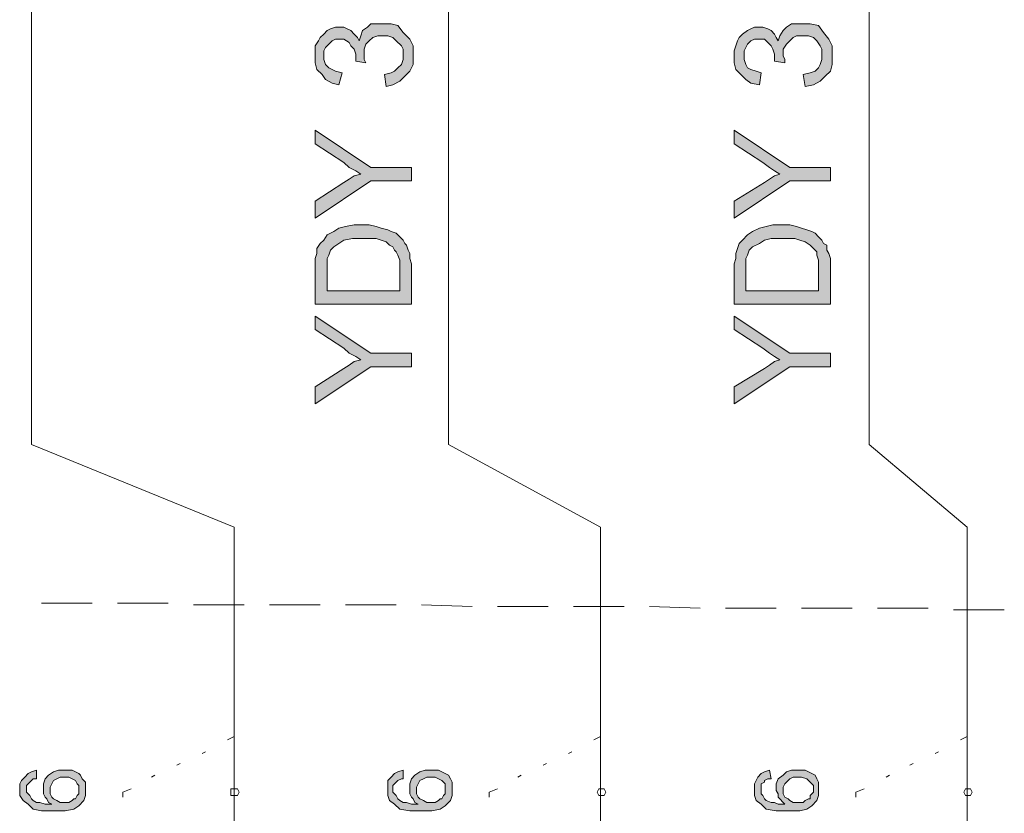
# Model space of a CAD drawing. Header units: millimetres. Extents: x 74583 to 75292, y 11361 to 11727.
# Tile 66 of 85: x 75211.84 to 75218.01, y 11688.72 to 11693.7. Entities that reach past the tile are written whole.
import ezdxf

# ---------------------------------------------------------------- set-up
doc = ezdxf.new("R2010")
doc.units = ezdxf.units.MM
doc.layers.add('C00-00-00', color=7, linetype='Continuous')

msp = doc.modelspace()

# ---------------------------------------------------------------- hatches: boundary and pattern name
at = {"layer": 'C00-00-00'}
h = msp.add_hatch(color=256, dxfattribs=at)
h.dxf.hatch_style = 2
h.paths.add_polyline_path([(75214.1347, 11693.2795), (75214.1241, 11693.3535), (75214.1665, 11693.3641), (75214.1876, 11693.3747), (75214.2088, 11693.3959), (75214.23, 11693.417), (75214.2406, 11693.4488), (75214.2406, 11693.5123), (75214.23, 11693.5335), (75214.1982, 11693.5652), (75214.1771, 11693.5864), (75214.1453, 11693.597), (75214.0818, 11693.597), (75214.0501, 11693.5864), (75214.0289, 11693.5652), (75214.0077, 11693.544), (75213.9971, 11693.5123), (75213.9971, 11693.4488), (75214.0077, 11693.4276), (75213.9442, 11693.4382), (75213.9442, 11693.4805), (75213.9336, 11693.5123), (75213.9125, 11693.5335), (75213.9019, 11693.5546), (75213.8701, 11693.5758), (75213.8172, 11693.5758), (75213.7961, 11693.5652), (75213.7749, 11693.544), (75213.7537, 11693.5229), (75213.7431, 11693.5017), (75213.7431, 11693.4488), (75213.7537, 11693.417), (75213.7749, 11693.3959), (75213.7961, 11693.3853), (75213.8172, 11693.3747), (75213.8596, 11693.3641), (75213.8384, 11693.29), (75213.7961, 11693.3006), (75213.7537, 11693.3218), (75213.7326, 11693.3535), (75213.7008, 11693.3853), (75213.6902, 11693.4276), (75213.6902, 11693.5335), (75213.7114, 11693.5652), (75213.722, 11693.5864), (75213.7431, 11693.6075), (75213.7643, 11693.6287), (75213.7855, 11693.6393), (75213.8172, 11693.6499), (75213.8701, 11693.6499), (75213.8913, 11693.6393), (75213.9125, 11693.6287), (75213.9336, 11693.6075), (75213.9548, 11693.5864), (75213.9654, 11693.5652), (75213.976, 11693.597), (75213.9866, 11693.6287), (75214.0183, 11693.6499), (75214.0395, 11693.671), (75214.1665, 11693.671), (75214.2088, 11693.6605), (75214.2406, 11693.6181), (75214.2829, 11693.5758), (75214.3041, 11693.5335), (75214.3041, 11693.417), (75214.2829, 11693.3747), (75214.2511, 11693.343), (75214.2194, 11693.3112), (75214.1771, 11693.29)])
h = msp.add_hatch(color=256, dxfattribs=at)
h.dxf.hatch_style = 2
h.paths.add_polyline_path([(75216.7594, 11693.2795), (75216.7488, 11693.3535), (75216.7911, 11693.3641), (75216.8229, 11693.3747), (75216.8441, 11693.3959), (75216.8546, 11693.417), (75216.8652, 11693.4488), (75216.8652, 11693.5123), (75216.8546, 11693.5335), (75216.8335, 11693.5652), (75216.8123, 11693.5864), (75216.7806, 11693.597), (75216.7065, 11693.597), (75216.6853, 11693.5864), (75216.6641, 11693.5652), (75216.643, 11693.544), (75216.6218, 11693.5123), (75216.6218, 11693.47), (75216.6324, 11693.4488), (75216.6324, 11693.4276), (75216.5689, 11693.4382), (75216.5689, 11693.4805), (75216.5583, 11693.5123), (75216.5477, 11693.5335), (75216.5266, 11693.5546), (75216.5054, 11693.5758), (75216.4419, 11693.5758), (75216.4207, 11693.5652), (75216.3996, 11693.544), (75216.389, 11693.5229), (75216.3784, 11693.5017), (75216.3784, 11693.4488), (75216.389, 11693.417), (75216.3996, 11693.3959), (75216.4207, 11693.3853), (75216.4525, 11693.3747), (75216.4842, 11693.3641), (75216.4736, 11693.29), (75216.4207, 11693.3006), (75216.389, 11693.3218), (75216.3572, 11693.3535), (75216.3255, 11693.3853), (75216.3149, 11693.4276), (75216.3149, 11693.5017), (75216.3255, 11693.5335), (75216.3361, 11693.5652), (75216.3466, 11693.5864), (75216.3678, 11693.6075), (75216.3996, 11693.6287), (75216.4207, 11693.6393), (75216.4419, 11693.6499), (75216.4948, 11693.6499), (75216.5266, 11693.6393), (75216.5477, 11693.6287), (75216.5689, 11693.6075), (75216.5795, 11693.5864), (75216.5901, 11693.5652), (75216.6006, 11693.597), (75216.6218, 11693.6287), (75216.643, 11693.6499), (75216.6747, 11693.671), (75216.7911, 11693.671), (75216.8441, 11693.6605), (75216.8758, 11693.6181), (75216.9076, 11693.5758), (75216.9287, 11693.5335), (75216.9287, 11693.417), (75216.9181, 11693.3747), (75216.8864, 11693.343), (75216.8546, 11693.3112), (75216.8123, 11693.29)])
h = msp.add_hatch(color=256, dxfattribs=at)
h.dxf.hatch_style = 2
h.paths.add_polyline_path([(75214.2935, 11692.6868), (75214.0395, 11692.6868), (75213.6902, 11692.454), (75213.6902, 11692.5598), (75213.8701, 11692.6762), (75213.9019, 11692.6974), (75213.9336, 11692.7185), (75213.976, 11692.7291), (75213.9442, 11692.7503), (75213.9019, 11692.7715), (75213.8701, 11692.8032), (75213.6902, 11692.9196), (75213.6902, 11693.0043), (75214.0395, 11692.7715), (75214.2935, 11692.7715)])
h = msp.add_hatch(color=256, dxfattribs=at)
h.dxf.hatch_style = 2
h.paths.add_polyline_path([(75216.9181, 11692.6868), (75216.6641, 11692.6868), (75216.3149, 11692.454), (75216.3149, 11692.5598), (75216.5054, 11692.6762), (75216.5371, 11692.6974), (75216.5689, 11692.7185), (75216.6006, 11692.7291), (75216.5689, 11692.7503), (75216.5371, 11692.7715), (75216.4948, 11692.8032), (75216.3149, 11692.9196), (75216.3149, 11693.0043), (75216.6641, 11692.7715), (75216.9181, 11692.7715)])
h = msp.add_hatch(color=256, dxfattribs=at)
h.paths.add_polyline_path([(75214.2935, 11691.9142), (75213.6902, 11691.9142), (75213.6902, 11692.2), (75213.7008, 11692.2317), (75213.7008, 11692.2635), (75213.722, 11692.2952), (75213.7431, 11692.3164), (75213.7643, 11692.3481), (75213.8066, 11692.3693), (75213.8384, 11692.3905), (75213.8807, 11692.401), (75213.9336, 11692.4116), (75214.0289, 11692.4116), (75214.0712, 11692.401), (75214.103, 11692.3905), (75214.1453, 11692.3799), (75214.1665, 11692.3693), (75214.1982, 11692.3587), (75214.2194, 11692.3375), (75214.2406, 11692.3164), (75214.2511, 11692.2952), (75214.2617, 11692.2846), (75214.2723, 11692.2529), (75214.2829, 11692.2317), (75214.2829, 11692.2), (75214.2935, 11692.1682)])
h.paths.add_polyline_path([(75214.2194, 11691.9989), (75214.2194, 11692.1894), (75214.2088, 11692.2211), (75214.1982, 11692.2423), (75214.1876, 11692.2529), (75214.1771, 11692.274), (75214.1559, 11692.2846), (75214.1347, 11692.3058), (75214.103, 11692.3164), (75214.0712, 11692.327), (75213.9231, 11692.327), (75213.8701, 11692.3164), (75213.8384, 11692.2952), (75213.8066, 11692.274), (75213.7855, 11692.2529), (75213.7749, 11692.2211), (75213.7643, 11692.2), (75213.7643, 11691.9989)])
h = msp.add_hatch(color=256, dxfattribs=at)
h.paths.add_polyline_path([(75216.9181, 11691.9142), (75216.3149, 11691.9142), (75216.3149, 11692.1682), (75216.3255, 11692.2), (75216.3255, 11692.2317), (75216.3361, 11692.2635), (75216.3466, 11692.2952), (75216.3678, 11692.3164), (75216.3996, 11692.3481), (75216.4313, 11692.3693), (75216.4736, 11692.3905), (75216.516, 11692.401), (75216.5583, 11692.4116), (75216.6641, 11692.4116), (75216.7065, 11692.401), (75216.7382, 11692.3905), (75216.77, 11692.3799), (75216.8017, 11692.3693), (75216.8229, 11692.3587), (75216.8441, 11692.3375), (75216.8652, 11692.3164), (75216.8758, 11692.2952), (75216.897, 11692.2846), (75216.897, 11692.2529), (75216.9076, 11692.2317), (75216.9181, 11692.2)])
h.paths.add_polyline_path([(75216.8441, 11691.9989), (75216.8441, 11692.1894), (75216.8335, 11692.2211), (75216.8335, 11692.2423), (75216.8229, 11692.2529), (75216.8017, 11692.274), (75216.7911, 11692.2846), (75216.7594, 11692.3058), (75216.7276, 11692.3164), (75216.6959, 11692.327), (75216.5477, 11692.327), (75216.5054, 11692.3164), (75216.4736, 11692.2952), (75216.4313, 11692.274), (75216.4101, 11692.2529), (75216.3996, 11692.2211), (75216.389, 11692.2), (75216.389, 11691.9989)])
h = msp.add_hatch(color=256, dxfattribs=at)
h.dxf.hatch_style = 2
h.paths.add_polyline_path([(75214.2935, 11691.5226), (75214.0395, 11691.5226), (75213.6902, 11691.2898), (75213.6902, 11691.3956), (75213.8701, 11691.512), (75213.9019, 11691.5332), (75213.9336, 11691.5544), (75213.976, 11691.565), (75213.9442, 11691.5861), (75213.9019, 11691.6073), (75213.8701, 11691.639), (75213.6902, 11691.7555), (75213.6902, 11691.8401), (75214.0395, 11691.6073), (75214.2935, 11691.6073)])
h = msp.add_hatch(color=256, dxfattribs=at)
h.dxf.hatch_style = 2
h.paths.add_polyline_path([(75216.9181, 11691.5226), (75216.6641, 11691.5226), (75216.3149, 11691.2898), (75216.3149, 11691.3956), (75216.5054, 11691.512), (75216.5371, 11691.5332), (75216.5689, 11691.5544), (75216.6006, 11691.565), (75216.5689, 11691.5861), (75216.5371, 11691.6073), (75216.4948, 11691.639), (75216.3149, 11691.7555), (75216.3149, 11691.8401), (75216.6641, 11691.6073), (75216.9181, 11691.6073)])
h = msp.add_hatch(color=256, dxfattribs=at)
h.paths.add_polyline_path([(75211.944, 11688.9932), (75211.944, 11688.9403), (75211.9228, 11688.9403), (75211.9122, 11688.9297), (75211.9016, 11688.9191), (75211.8911, 11688.9085), (75211.8805, 11688.898), (75211.8805, 11688.8556), (75211.8911, 11688.845), (75211.9016, 11688.8345), (75211.9122, 11688.8133), (75211.9228, 11688.8027), (75211.944, 11688.7921), (75211.9651, 11688.7921), (75211.9969, 11688.7815), (75212.0392, 11688.7815), (75212.0181, 11688.7921), (75212.0075, 11688.8133), (75211.9969, 11688.8239), (75211.9863, 11688.845), (75211.9863, 11688.9085), (75211.9969, 11688.9403), (75212.0181, 11688.9615), (75212.0498, 11688.9826), (75212.0816, 11688.9932), (75212.1662, 11688.9932), (75212.1874, 11688.9826), (75212.2086, 11688.972), (75212.2191, 11688.9615), (75212.2297, 11688.9403), (75212.2509, 11688.9191), (75212.2509, 11688.8345), (75212.2403, 11688.8027), (75212.2086, 11688.771), (75212.1768, 11688.7498), (75212.1239, 11688.7392), (75211.9757, 11688.7392), (75211.9228, 11688.7498), (75211.8911, 11688.7815), (75211.8593, 11688.8027), (75211.8381, 11688.8345), (75211.8381, 11688.9085), (75211.8487, 11688.9297), (75211.8699, 11688.9509), (75211.8911, 11688.972), (75211.9122, 11688.9826)])
h.paths.add_polyline_path([(75212.1133, 11688.7921), (75212.1451, 11688.7921), (75212.1662, 11688.8027), (75212.1768, 11688.8133), (75212.1874, 11688.8133), (75212.198, 11688.8345), (75212.2086, 11688.845), (75212.2086, 11688.898), (75212.198, 11688.9085), (75212.1874, 11688.9297), (75212.1662, 11688.9403), (75212.1451, 11688.9509), (75212.0921, 11688.9509), (75212.071, 11688.9403), (75212.0498, 11688.9297), (75212.0392, 11688.9085), (75212.0286, 11688.8874), (75212.0286, 11688.845), (75212.0392, 11688.8239), (75212.0498, 11688.8133), (75212.071, 11688.8027), (75212.0921, 11688.7921)])
h = msp.add_hatch(color=256, dxfattribs=at)
h.paths.add_polyline_path([(75214.2406, 11688.9932), (75214.2406, 11688.9403), (75214.23, 11688.9403), (75214.2088, 11688.9297), (75214.1982, 11688.9191), (75214.1876, 11688.9085), (75214.1771, 11688.898), (75214.1771, 11688.8556), (75214.1876, 11688.845), (75214.1982, 11688.8345), (75214.2088, 11688.8133), (75214.2194, 11688.8027), (75214.2406, 11688.7921), (75214.2617, 11688.7921), (75214.2935, 11688.7815), (75214.3358, 11688.7815), (75214.3146, 11688.7921), (75214.3041, 11688.8133), (75214.2935, 11688.8239), (75214.2829, 11688.845), (75214.2829, 11688.9085), (75214.2935, 11688.9403), (75214.3146, 11688.9615), (75214.3464, 11688.9826), (75214.3781, 11688.9932), (75214.4628, 11688.9932), (75214.484, 11688.9826), (75214.5051, 11688.972), (75214.5263, 11688.9615), (75214.5369, 11688.9403), (75214.5475, 11688.9191), (75214.5475, 11688.8345), (75214.5369, 11688.8027), (75214.5051, 11688.771), (75214.4734, 11688.7498), (75214.4205, 11688.7392), (75214.2829, 11688.7392), (75214.2194, 11688.7498), (75214.1876, 11688.7815), (75214.1559, 11688.8027), (75214.1453, 11688.8345), (75214.1453, 11688.9297), (75214.1665, 11688.9509), (75214.1876, 11688.972), (75214.2088, 11688.9826)])
h.paths.add_polyline_path([(75214.4099, 11688.7921), (75214.4416, 11688.7921), (75214.4628, 11688.8027), (75214.4734, 11688.8133), (75214.484, 11688.8133), (75214.4946, 11688.8345), (75214.5051, 11688.845), (75214.5051, 11688.9085), (75214.484, 11688.9297), (75214.4628, 11688.9403), (75214.4416, 11688.9509), (75214.3887, 11688.9509), (75214.3676, 11688.9403), (75214.3464, 11688.9297), (75214.3358, 11688.9085), (75214.3252, 11688.8874), (75214.3252, 11688.845), (75214.3358, 11688.8239), (75214.3464, 11688.8133), (75214.3676, 11688.8027), (75214.3887, 11688.7921)])
h = msp.add_hatch(color=256, dxfattribs=at)
h.paths.add_polyline_path([(75216.5371, 11688.9932), (75216.5477, 11688.9403), (75216.5266, 11688.9403), (75216.5054, 11688.9297), (75216.5054, 11688.9191), (75216.4842, 11688.9085), (75216.4842, 11688.845), (75216.4948, 11688.8345), (75216.5054, 11688.8133), (75216.516, 11688.8027), (75216.5477, 11688.7921), (75216.5689, 11688.7921), (75216.5901, 11688.7815), (75216.6324, 11688.7815), (75216.6218, 11688.7921), (75216.6006, 11688.8133), (75216.5901, 11688.8239), (75216.5901, 11688.845), (75216.5795, 11688.8662), (75216.5795, 11688.9085), (75216.5901, 11688.9403), (75216.6218, 11688.9615), (75216.643, 11688.9826), (75216.6747, 11688.9932), (75216.7594, 11688.9932), (75216.7806, 11688.9826), (75216.8017, 11688.972), (75216.8229, 11688.9615), (75216.8335, 11688.9403), (75216.8441, 11688.9191), (75216.8441, 11688.8345), (75216.8335, 11688.8027), (75216.8017, 11688.771), (75216.77, 11688.7498), (75216.7276, 11688.7392), (75216.5795, 11688.7392), (75216.516, 11688.7498), (75216.4842, 11688.7815), (75216.4525, 11688.8027), (75216.4419, 11688.8345), (75216.4419, 11688.9085), (75216.4525, 11688.9297), (75216.4631, 11688.9509), (75216.4842, 11688.972), (75216.5054, 11688.9826)])
h.paths.add_polyline_path([(75216.7065, 11688.7921), (75216.7488, 11688.7921), (75216.7594, 11688.8027), (75216.7806, 11688.8133), (75216.7911, 11688.8133), (75216.7911, 11688.8345), (75216.8017, 11688.845), (75216.8123, 11688.8556), (75216.8123, 11688.898), (75216.8017, 11688.9085), (75216.7806, 11688.9297), (75216.77, 11688.9403), (75216.7382, 11688.9509), (75216.6853, 11688.9509), (75216.6641, 11688.9403), (75216.6536, 11688.9297), (75216.6324, 11688.9085), (75216.6218, 11688.8874), (75216.6218, 11688.845), (75216.6324, 11688.8239), (75216.6536, 11688.8133), (75216.6641, 11688.8027), (75216.6853, 11688.7921)])

# ---------------------------------------------------------------- linework, layer by layer
at = {"layer": 'C00-00-00', "lineweight": 0}
for points in [[(75211.9122, 11691.0358), (75211.9122, 11697.4493)], [(75214.5263, 11691.0358), (75214.5263, 11697.4599)], [(75217.1616, 11691.0358), (75217.1616, 11697.4599)], [(75213.1822, 11690.5172), (75211.9122, 11691.0358)], [(75215.4788, 11690.5172), (75214.5263, 11691.0358)], [(75217.7754, 11690.5172), (75217.1616, 11691.0358)], [(75213.1822, 11689.2049), (75213.1822, 11690.5172)], [(75213.1822, 11689.2049), (75213.1822, 11690.5172)], [(75215.4788, 11689.2049), (75215.4788, 11690.5172)], [(75215.4788, 11689.2049), (75215.4788, 11690.5172)], [(75217.7754, 11689.2049), (75217.7754, 11690.5172)], [(75217.7754, 11689.2049), (75217.7754, 11690.5172)], [(75211.9757, 11690.041), (75212.2932, 11690.041)], [(75212.452, 11690.041), (75212.7695, 11690.041)], [(75212.9282, 11690.0304), (75213.2457, 11690.0304)], [(75213.4045, 11690.0304), (75213.722, 11690.0304)], [(75213.8807, 11690.0304), (75214.1982, 11690.0304)], [(75214.357, 11690.0304), (75214.6745, 11690.0198)], [(75214.8332, 11690.0198), (75215.1507, 11690.0198)], [(75215.3095, 11690.0198), (75215.627, 11690.0198)], [(75215.7857, 11690.0198), (75216.1032, 11690.0092)], [(75216.262, 11690.0092), (75216.5795, 11690.0092)], [(75216.7382, 11690.0092), (75217.0557, 11690.0092)], [(75217.2145, 11690.0092), (75217.532, 11690.0092)], [(75217.6907, 11689.9986), (75218.0082, 11689.9986)], [(75213.1399, 11689.1837), (75213.1822, 11689.2049)], [(75213.1822, 11688.8556), (75213.1822, 11689.2049)], [(75213.1822, 11688.8556), (75213.1822, 11689.2049)], [(75215.4365, 11689.1837), (75215.4788, 11689.2049)], [(75215.4788, 11688.8556), (75215.4788, 11689.2049)], [(75215.4788, 11688.8556), (75215.4788, 11689.2049)], [(75217.7331, 11689.1837), (75217.7754, 11689.2049)], [(75217.7754, 11688.8556), (75217.7754, 11689.2049)], [(75217.7754, 11688.8556), (75217.7754, 11689.2049)], [(75212.9811, 11689.099), (75213.0023, 11689.1096)], [(75215.2777, 11689.099), (75215.2989, 11689.1096)], [(75217.5743, 11689.099), (75217.5955, 11689.1096)], [(75212.8224, 11689.025), (75212.8436, 11689.0355)], [(75215.119, 11689.025), (75215.1401, 11689.0355)], [(75217.4156, 11689.025), (75217.4367, 11689.0355)], [(75212.6636, 11688.9509), (75212.6848, 11688.9615)], [(75214.9602, 11688.9509), (75214.9814, 11688.9615)], [(75217.2674, 11688.9509), (75217.2886, 11688.9615)], [(75212.4837, 11688.8556), (75212.5366, 11688.8768)], [(75212.4837, 11688.8239), (75212.4837, 11688.8556)], [(75213.1822, 11688.8556), (75213.1822, 11688.5593)], [(75213.1822, 11688.8556), (75213.1822, 11688.5593)], [(75214.7803, 11688.8556), (75214.8332, 11688.8768)], [(75214.7803, 11688.8239), (75214.7803, 11688.8556)], [(75215.4788, 11688.8556), (75215.4788, 11688.5593)], [(75215.4788, 11688.8556), (75215.4788, 11688.5593)], [(75217.0769, 11688.8556), (75217.1298, 11688.8768)], [(75217.0769, 11688.8239), (75217.0769, 11688.8556)], [(75217.7754, 11688.8556), (75217.7754, 11688.5593)], [(75217.7754, 11688.8556), (75217.7754, 11688.5593)]]:
    msp.add_lwpolyline(points, dxfattribs=at)
for points in [[(75214.1347, 11693.2795), (75214.1241, 11693.3535), (75214.1665, 11693.3641), (75214.1876, 11693.3747), (75214.2088, 11693.3959), (75214.23, 11693.417), (75214.2406, 11693.4488), (75214.2406, 11693.5123), (75214.23, 11693.5335), (75214.1982, 11693.5652), (75214.1771, 11693.5864), (75214.1453, 11693.597), (75214.0818, 11693.597), (75214.0501, 11693.5864), (75214.0289, 11693.5652), (75214.0077, 11693.544), (75213.9971, 11693.5123), (75213.9971, 11693.4488), (75214.0077, 11693.4276), (75213.9442, 11693.4382), (75213.9442, 11693.4805), (75213.9336, 11693.5123), (75213.9125, 11693.5335), (75213.9019, 11693.5546), (75213.8701, 11693.5758), (75213.8172, 11693.5758), (75213.7961, 11693.5652), (75213.7749, 11693.544), (75213.7537, 11693.5229), (75213.7431, 11693.5017), (75213.7431, 11693.4488), (75213.7537, 11693.417), (75213.7749, 11693.3959), (75213.7961, 11693.3853), (75213.8172, 11693.3747), (75213.8596, 11693.3641), (75213.8384, 11693.29), (75213.7961, 11693.3006), (75213.7537, 11693.3218), (75213.7326, 11693.3535), (75213.7008, 11693.3853), (75213.6902, 11693.4276), (75213.6902, 11693.5335), (75213.7114, 11693.5652), (75213.722, 11693.5864), (75213.7431, 11693.6075), (75213.7643, 11693.6287), (75213.7855, 11693.6393), (75213.8172, 11693.6499), (75213.8701, 11693.6499), (75213.8913, 11693.6393), (75213.9125, 11693.6287), (75213.9336, 11693.6075), (75213.9548, 11693.5864), (75213.9654, 11693.5652), (75213.976, 11693.597), (75213.9866, 11693.6287), (75214.0183, 11693.6499), (75214.0395, 11693.671), (75214.1665, 11693.671), (75214.2088, 11693.6605), (75214.2406, 11693.6181), (75214.2829, 11693.5758), (75214.3041, 11693.5335), (75214.3041, 11693.417), (75214.2829, 11693.3747), (75214.2511, 11693.343), (75214.2194, 11693.3112), (75214.1771, 11693.29)], [(75216.7594, 11693.2795), (75216.7488, 11693.3535), (75216.7911, 11693.3641), (75216.8229, 11693.3747), (75216.8441, 11693.3959), (75216.8546, 11693.417), (75216.8652, 11693.4488), (75216.8652, 11693.5123), (75216.8546, 11693.5335), (75216.8335, 11693.5652), (75216.8123, 11693.5864), (75216.7806, 11693.597), (75216.7065, 11693.597), (75216.6853, 11693.5864), (75216.6641, 11693.5652), (75216.643, 11693.544), (75216.6218, 11693.5123), (75216.6218, 11693.47), (75216.6324, 11693.4488), (75216.6324, 11693.4276), (75216.5689, 11693.4382), (75216.5689, 11693.4805), (75216.5583, 11693.5123), (75216.5477, 11693.5335), (75216.5266, 11693.5546), (75216.5054, 11693.5758), (75216.4419, 11693.5758), (75216.4207, 11693.5652), (75216.3996, 11693.544), (75216.389, 11693.5229), (75216.3784, 11693.5017), (75216.3784, 11693.4488), (75216.389, 11693.417), (75216.3996, 11693.3959), (75216.4207, 11693.3853), (75216.4525, 11693.3747), (75216.4842, 11693.3641), (75216.4736, 11693.29), (75216.4207, 11693.3006), (75216.389, 11693.3218), (75216.3572, 11693.3535), (75216.3255, 11693.3853), (75216.3149, 11693.4276), (75216.3149, 11693.5017), (75216.3255, 11693.5335), (75216.3361, 11693.5652), (75216.3466, 11693.5864), (75216.3678, 11693.6075), (75216.3996, 11693.6287), (75216.4207, 11693.6393), (75216.4419, 11693.6499), (75216.4948, 11693.6499), (75216.5266, 11693.6393), (75216.5477, 11693.6287), (75216.5689, 11693.6075), (75216.5795, 11693.5864), (75216.5901, 11693.5652), (75216.6006, 11693.597), (75216.6218, 11693.6287), (75216.643, 11693.6499), (75216.6747, 11693.671), (75216.7911, 11693.671), (75216.8441, 11693.6605), (75216.8758, 11693.6181), (75216.9076, 11693.5758), (75216.9287, 11693.5335), (75216.9287, 11693.417), (75216.9181, 11693.3747), (75216.8864, 11693.343), (75216.8546, 11693.3112), (75216.8123, 11693.29)], [(75214.2935, 11692.6868), (75214.0395, 11692.6868), (75213.6902, 11692.454), (75213.6902, 11692.5598), (75213.8701, 11692.6762), (75213.9019, 11692.6974), (75213.9336, 11692.7185), (75213.976, 11692.7291), (75213.9442, 11692.7503), (75213.9019, 11692.7715), (75213.8701, 11692.8032), (75213.6902, 11692.9196), (75213.6902, 11693.0043), (75214.0395, 11692.7715), (75214.2935, 11692.7715)], [(75216.9181, 11692.6868), (75216.6641, 11692.6868), (75216.3149, 11692.454), (75216.3149, 11692.5598), (75216.5054, 11692.6762), (75216.5371, 11692.6974), (75216.5689, 11692.7185), (75216.6006, 11692.7291), (75216.5689, 11692.7503), (75216.5371, 11692.7715), (75216.4948, 11692.8032), (75216.3149, 11692.9196), (75216.3149, 11693.0043), (75216.6641, 11692.7715), (75216.9181, 11692.7715)], [(75214.2935, 11691.9142), (75213.6902, 11691.9142), (75213.6902, 11692.2), (75213.7008, 11692.2317), (75213.7008, 11692.2635), (75213.722, 11692.2952), (75213.7431, 11692.3164), (75213.7643, 11692.3481), (75213.8066, 11692.3693), (75213.8384, 11692.3905), (75213.8807, 11692.401), (75213.9336, 11692.4116), (75214.0289, 11692.4116), (75214.0712, 11692.401), (75214.103, 11692.3905), (75214.1453, 11692.3799), (75214.1665, 11692.3693), (75214.1982, 11692.3587), (75214.2194, 11692.3375), (75214.2406, 11692.3164), (75214.2511, 11692.2952), (75214.2617, 11692.2846), (75214.2723, 11692.2529), (75214.2829, 11692.2317), (75214.2829, 11692.2), (75214.2935, 11692.1682)], [(75216.9181, 11691.9142), (75216.3149, 11691.9142), (75216.3149, 11692.1682), (75216.3255, 11692.2), (75216.3255, 11692.2317), (75216.3361, 11692.2635), (75216.3466, 11692.2952), (75216.3678, 11692.3164), (75216.3996, 11692.3481), (75216.4313, 11692.3693), (75216.4736, 11692.3905), (75216.516, 11692.401), (75216.5583, 11692.4116), (75216.6641, 11692.4116), (75216.7065, 11692.401), (75216.7382, 11692.3905), (75216.77, 11692.3799), (75216.8017, 11692.3693), (75216.8229, 11692.3587), (75216.8441, 11692.3375), (75216.8652, 11692.3164), (75216.8758, 11692.2952), (75216.897, 11692.2846), (75216.897, 11692.2529), (75216.9076, 11692.2317), (75216.9181, 11692.2)], [(75214.2194, 11691.9989), (75214.2194, 11692.1894), (75214.2088, 11692.2211), (75214.1982, 11692.2423), (75214.1876, 11692.2529), (75214.1771, 11692.274), (75214.1559, 11692.2846), (75214.1347, 11692.3058), (75214.103, 11692.3164), (75214.0712, 11692.327), (75213.9231, 11692.327), (75213.8701, 11692.3164), (75213.8384, 11692.2952), (75213.8066, 11692.274), (75213.7855, 11692.2529), (75213.7749, 11692.2211), (75213.7643, 11692.2), (75213.7643, 11691.9989)], [(75216.8441, 11691.9989), (75216.8441, 11692.1894), (75216.8335, 11692.2211), (75216.8335, 11692.2423), (75216.8229, 11692.2529), (75216.8017, 11692.274), (75216.7911, 11692.2846), (75216.7594, 11692.3058), (75216.7276, 11692.3164), (75216.6959, 11692.327), (75216.5477, 11692.327), (75216.5054, 11692.3164), (75216.4736, 11692.2952), (75216.4313, 11692.274), (75216.4101, 11692.2529), (75216.3996, 11692.2211), (75216.389, 11692.2), (75216.389, 11691.9989)], [(75214.2935, 11691.5226), (75214.0395, 11691.5226), (75213.6902, 11691.2898), (75213.6902, 11691.3956), (75213.8701, 11691.512), (75213.9019, 11691.5332), (75213.9336, 11691.5544), (75213.976, 11691.565), (75213.9442, 11691.5861), (75213.9019, 11691.6073), (75213.8701, 11691.639), (75213.6902, 11691.7555), (75213.6902, 11691.8401), (75214.0395, 11691.6073), (75214.2935, 11691.6073)], [(75216.9181, 11691.5226), (75216.6641, 11691.5226), (75216.3149, 11691.2898), (75216.3149, 11691.3956), (75216.5054, 11691.512), (75216.5371, 11691.5332), (75216.5689, 11691.5544), (75216.6006, 11691.565), (75216.5689, 11691.5861), (75216.5371, 11691.6073), (75216.4948, 11691.639), (75216.3149, 11691.7555), (75216.3149, 11691.8401), (75216.6641, 11691.6073), (75216.9181, 11691.6073)], [(75211.944, 11688.9932), (75211.944, 11688.9403), (75211.9228, 11688.9403), (75211.9122, 11688.9297), (75211.9016, 11688.9191), (75211.8911, 11688.9085), (75211.8805, 11688.898), (75211.8805, 11688.8556), (75211.8911, 11688.845), (75211.9016, 11688.8345), (75211.9122, 11688.8133), (75211.9228, 11688.8027), (75211.944, 11688.7921), (75211.9651, 11688.7921), (75211.9969, 11688.7815), (75212.0392, 11688.7815), (75212.0181, 11688.7921), (75212.0075, 11688.8133), (75211.9969, 11688.8239), (75211.9863, 11688.845), (75211.9863, 11688.9085), (75211.9969, 11688.9403), (75212.0181, 11688.9615), (75212.0498, 11688.9826), (75212.0816, 11688.9932), (75212.1662, 11688.9932), (75212.1874, 11688.9826), (75212.2086, 11688.972), (75212.2191, 11688.9615), (75212.2297, 11688.9403), (75212.2509, 11688.9191), (75212.2509, 11688.8345), (75212.2403, 11688.8027), (75212.2086, 11688.771), (75212.1768, 11688.7498), (75212.1239, 11688.7392), (75211.9757, 11688.7392), (75211.9228, 11688.7498), (75211.8911, 11688.7815), (75211.8593, 11688.8027), (75211.8381, 11688.8345), (75211.8381, 11688.9085), (75211.8487, 11688.9297), (75211.8699, 11688.9509), (75211.8911, 11688.972), (75211.9122, 11688.9826)], [(75214.2406, 11688.9932), (75214.2406, 11688.9403), (75214.23, 11688.9403), (75214.2088, 11688.9297), (75214.1982, 11688.9191), (75214.1876, 11688.9085), (75214.1771, 11688.898), (75214.1771, 11688.8556), (75214.1876, 11688.845), (75214.1982, 11688.8345), (75214.2088, 11688.8133), (75214.2194, 11688.8027), (75214.2406, 11688.7921), (75214.2617, 11688.7921), (75214.2935, 11688.7815), (75214.3358, 11688.7815), (75214.3146, 11688.7921), (75214.3041, 11688.8133), (75214.2935, 11688.8239), (75214.2829, 11688.845), (75214.2829, 11688.9085), (75214.2935, 11688.9403), (75214.3146, 11688.9615), (75214.3464, 11688.9826), (75214.3781, 11688.9932), (75214.4628, 11688.9932), (75214.484, 11688.9826), (75214.5051, 11688.972), (75214.5263, 11688.9615), (75214.5369, 11688.9403), (75214.5475, 11688.9191), (75214.5475, 11688.8345), (75214.5369, 11688.8027), (75214.5051, 11688.771), (75214.4734, 11688.7498), (75214.4205, 11688.7392), (75214.2829, 11688.7392), (75214.2194, 11688.7498), (75214.1876, 11688.7815), (75214.1559, 11688.8027), (75214.1453, 11688.8345), (75214.1453, 11688.9297), (75214.1665, 11688.9509), (75214.1876, 11688.972), (75214.2088, 11688.9826)], [(75216.5371, 11688.9932), (75216.5477, 11688.9403), (75216.5266, 11688.9403), (75216.5054, 11688.9297), (75216.5054, 11688.9191), (75216.4842, 11688.9085), (75216.4842, 11688.845), (75216.4948, 11688.8345), (75216.5054, 11688.8133), (75216.516, 11688.8027), (75216.5477, 11688.7921), (75216.5689, 11688.7921), (75216.5901, 11688.7815), (75216.6324, 11688.7815), (75216.6218, 11688.7921), (75216.6006, 11688.8133), (75216.5901, 11688.8239), (75216.5901, 11688.845), (75216.5795, 11688.8662), (75216.5795, 11688.9085), (75216.5901, 11688.9403), (75216.6218, 11688.9615), (75216.643, 11688.9826), (75216.6747, 11688.9932), (75216.7594, 11688.9932), (75216.7806, 11688.9826), (75216.8017, 11688.972), (75216.8229, 11688.9615), (75216.8335, 11688.9403), (75216.8441, 11688.9191), (75216.8441, 11688.8345), (75216.8335, 11688.8027), (75216.8017, 11688.771), (75216.77, 11688.7498), (75216.7276, 11688.7392), (75216.5795, 11688.7392), (75216.516, 11688.7498), (75216.4842, 11688.7815), (75216.4525, 11688.8027), (75216.4419, 11688.8345), (75216.4419, 11688.9085), (75216.4525, 11688.9297), (75216.4631, 11688.9509), (75216.4842, 11688.972), (75216.5054, 11688.9826)], [(75212.1133, 11688.7921), (75212.1451, 11688.7921), (75212.1662, 11688.8027), (75212.1768, 11688.8133), (75212.1874, 11688.8133), (75212.198, 11688.8345), (75212.2086, 11688.845), (75212.2086, 11688.898), (75212.198, 11688.9085), (75212.1874, 11688.9297), (75212.1662, 11688.9403), (75212.1451, 11688.9509), (75212.0921, 11688.9509), (75212.071, 11688.9403), (75212.0498, 11688.9297), (75212.0392, 11688.9085), (75212.0286, 11688.8874), (75212.0286, 11688.845), (75212.0392, 11688.8239), (75212.0498, 11688.8133), (75212.071, 11688.8027), (75212.0921, 11688.7921)], [(75214.4099, 11688.7921), (75214.4416, 11688.7921), (75214.4628, 11688.8027), (75214.4734, 11688.8133), (75214.484, 11688.8133), (75214.4946, 11688.8345), (75214.5051, 11688.845), (75214.5051, 11688.9085), (75214.484, 11688.9297), (75214.4628, 11688.9403), (75214.4416, 11688.9509), (75214.3887, 11688.9509), (75214.3676, 11688.9403), (75214.3464, 11688.9297), (75214.3358, 11688.9085), (75214.3252, 11688.8874), (75214.3252, 11688.845), (75214.3358, 11688.8239), (75214.3464, 11688.8133), (75214.3676, 11688.8027), (75214.3887, 11688.7921)], [(75216.7065, 11688.7921), (75216.7488, 11688.7921), (75216.7594, 11688.8027), (75216.7806, 11688.8133), (75216.7911, 11688.8133), (75216.7911, 11688.8345), (75216.8017, 11688.845), (75216.8123, 11688.8556), (75216.8123, 11688.898), (75216.8017, 11688.9085), (75216.7806, 11688.9297), (75216.77, 11688.9403), (75216.7382, 11688.9509), (75216.6853, 11688.9509), (75216.6641, 11688.9403), (75216.6536, 11688.9297), (75216.6324, 11688.9085), (75216.6218, 11688.8874), (75216.6218, 11688.845), (75216.6324, 11688.8239), (75216.6536, 11688.8133), (75216.6641, 11688.8027), (75216.6853, 11688.7921)], [(75213.214, 11688.8556), (75213.2034, 11688.8768), (75213.1611, 11688.8768), (75213.1611, 11688.8345), (75213.2034, 11688.8345)], [(75213.214, 11688.8556), (75213.2034, 11688.8768), (75213.1611, 11688.8768), (75213.1611, 11688.8345), (75213.2034, 11688.8345)], [(75215.5106, 11688.8556), (75215.5, 11688.8768), (75215.4682, 11688.8768), (75215.4576, 11688.8556), (75215.4682, 11688.8345), (75215.5, 11688.8345)], [(75215.5106, 11688.8556), (75215.5, 11688.8768), (75215.4682, 11688.8768), (75215.4576, 11688.8556), (75215.4682, 11688.8345), (75215.5, 11688.8345)], [(75217.8071, 11688.8556), (75217.7966, 11688.8768), (75217.7648, 11688.8768), (75217.7542, 11688.8556), (75217.7648, 11688.8345), (75217.7966, 11688.8345)], [(75217.8071, 11688.8556), (75217.7966, 11688.8768), (75217.7648, 11688.8768), (75217.7542, 11688.8556), (75217.7648, 11688.8345), (75217.7966, 11688.8345)]]:
    msp.add_lwpolyline(points, close=True, dxfattribs=at)

doc.saveas('drawing.dxf')
